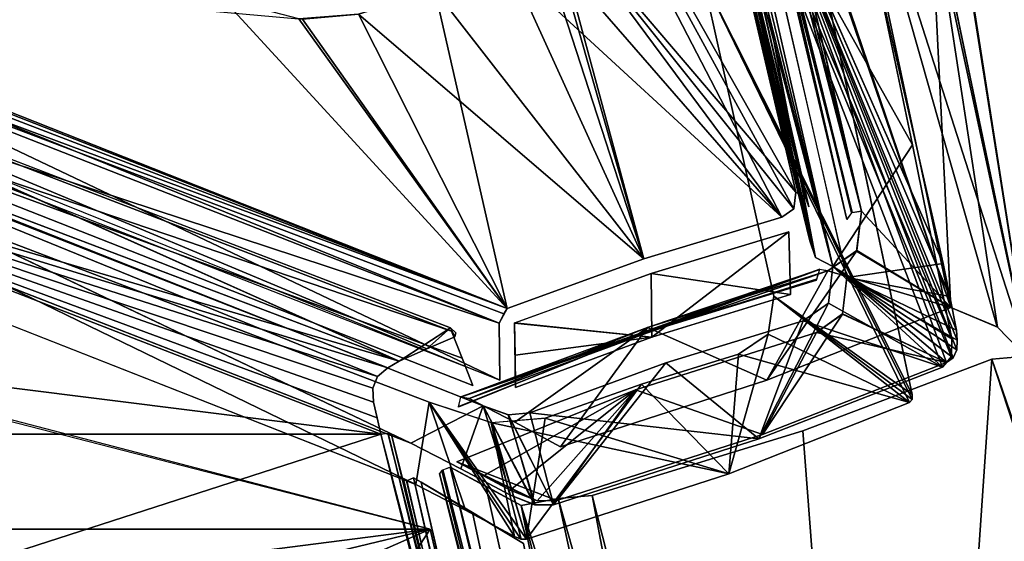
# Model space of a CAD drawing. Header units: millimetres. Extents: x -137 to 239, y -69 to 620.
# Tile 96 of 100: x 37 to 64, y 548 to 562. Entities that reach past the tile are written whole.
import ezdxf

# ---------------------------------------------------------------- set-up
doc = ezdxf.new("R2010")
doc.units = ezdxf.units.MM
doc.header["$LTSCALE"] = 65.185185
for name, color, linetype in [('1147', 7, 'CONTINUOUS'), ('1148', 7, 'CONTINUOUS'), ('1153', 7, 'CONTINUOUS'), ('1157', 7, 'CONTINUOUS'), ('1162', 7, 'CONTINUOUS'), ('1170', 7, 'CONTINUOUS'), ('1174', 7, 'CONTINUOUS'), ('1175', 7, 'CONTINUOUS'), ('1176', 7, 'CONTINUOUS'), ('1181', 7, 'CONTINUOUS'), ('1182', 7, 'CONTINUOUS'), ('1187', 7, 'CONTINUOUS'), ('1188', 7, 'CONTINUOUS'), ('1193', 7, 'CONTINUOUS'), ('1194', 7, 'CONTINUOUS'), ('1199', 7, 'CONTINUOUS'), ('1202', 7, 'CONTINUOUS'), ('1203', 7, 'CONTINUOUS'), ('1204', 7, 'CONTINUOUS'), ('1207', 7, 'CONTINUOUS'), ('1208', 7, 'CONTINUOUS'), ('1209', 7, 'CONTINUOUS'), ('1234', 7, 'CONTINUOUS'), ('1236', 7, 'CONTINUOUS'), ('1237', 7, 'CONTINUOUS'), ('1238', 7, 'CONTINUOUS'), ('1241', 7, 'CONTINUOUS'), ('1243', 7, 'CONTINUOUS'), ('1244', 7, 'CONTINUOUS'), ('1245', 7, 'CONTINUOUS'), ('1248', 7, 'CONTINUOUS'), ('233', 7, 'CONTINUOUS'), ('234', 7, 'CONTINUOUS'), ('237', 7, 'CONTINUOUS'), ('238', 7, 'CONTINUOUS'), ('239', 7, 'CONTINUOUS'), ('240', 7, 'CONTINUOUS'), ('241', 7, 'CONTINUOUS'), ('246', 7, 'CONTINUOUS'), ('247', 7, 'CONTINUOUS'), ('248', 7, 'CONTINUOUS'), ('251', 7, 'CONTINUOUS'), ('252', 7, 'CONTINUOUS'), ('34', 7, 'CONTINUOUS'), ('45', 7, 'CONTINUOUS'), ('581', 7, 'CONTINUOUS'), ('666', 7, 'CONTINUOUS'), ('667', 7, 'CONTINUOUS'), ('670', 7, 'CONTINUOUS'), ('680', 7, 'CONTINUOUS'), ('691', 7, 'CONTINUOUS'), ('692', 7, 'CONTINUOUS'), ('694', 7, 'CONTINUOUS'), ('695', 7, 'CONTINUOUS'), ('701', 7, 'CONTINUOUS'), ('712', 7, 'CONTINUOUS'), ('719', 7, 'CONTINUOUS')]:
    doc.layers.add(name, color=color, linetype=linetype)

msp = doc.modelspace()

# ---------------------------------------------------------------- linework, layer by layer
at = {"layer": '1147', "color": 7, "linetype": 'Continuous'}
for points in [[(60.316, 556.676, -91.619), (56.926, 571.273, -69.189), (62.783, 554.018, -93.668), (60.316, 556.676, -91.619)], [(62.783, 554.018, -93.668), (56.926, 571.273, -69.189), (59.453, 569.687, -70.347), (62.783, 554.018, -93.668)], [(62.783, 554.018, 93.668), (59.453, 569.688, 70.344), (57.145, 570.407, 70.792), (62.783, 554.018, 93.668)], [(60.316, 556.676, 91.619), (62.783, 554.018, 93.668), (57.145, 570.407, 70.792), (60.316, 556.676, 91.619)], [(60.182, 555.573, -93.25), (60.316, 556.676, -91.619), (62.783, 554.018, -93.668), (60.182, 555.573, -93.25)], [(60.189, 555.586, 93.228), (62.783, 554.018, 93.668), (60.316, 556.676, 91.619), (60.189, 555.586, 93.228)], [(59.393, 555.027, -94.5), (60.182, 555.573, -93.25), (57.705, 552.011, -99.46), (59.393, 555.027, -94.5)], [(57.705, 552.011, -99.46), (60.182, 555.573, -93.25), (62.783, 554.018, -93.668), (57.705, 552.011, -99.46)], [(59.393, 555.027, 94.5), (62.783, 554.018, 93.668), (60.189, 555.586, 93.228), (59.393, 555.027, 94.5)], [(54.415, 553.462, -99.478), (59.393, 555.027, -94.5), (57.705, 552.011, -99.46), (54.415, 553.462, -99.478)], [(54.415, 553.462, 99.478), (57.705, 552.011, 99.46), (59.393, 555.027, 94.5), (54.415, 553.462, 99.478)], [(57.705, 552.011, 99.46), (62.783, 554.018, 93.668), (59.393, 555.027, 94.5), (57.705, 552.011, 99.46)], [(49.501, 551.508, -104.392), (54.415, 553.462, -99.478), (50.765, 550.848, -104.571), (49.501, 551.508, -104.392)], [(49.501, 551.508, 104.392), (50.765, 550.848, 104.571), (54.415, 553.462, 99.478), (49.501, 551.508, 104.392)], [(50.765, 550.848, -104.571), (54.415, 553.462, -99.478), (52.021, 550.169, -104.757), (50.765, 550.848, -104.571)], [(50.765, 550.848, 104.571), (52.021, 550.169, 104.757), (54.415, 553.462, 99.478), (50.765, 550.848, 104.571)], [(52.021, 550.169, -104.757), (54.415, 553.462, -99.478), (57.705, 552.011, -99.46), (52.021, 550.169, -104.757)], [(52.021, 550.169, 104.757), (57.705, 552.011, 99.46), (54.415, 553.462, 99.478), (52.021, 550.169, 104.757)]]:
    msp.add_3dface(points, dxfattribs=at)
at = {"layer": '1148', "color": 7, "linetype": 'Continuous'}
for points in [[(62.024, 570.957, 49.233), (59.854, 576.176, 50.588), (64.935, 552.572, 92.126), (62.024, 570.957, 49.233)], [(64.935, 552.572, 92.126), (59.854, 576.176, 50.588), (62.204, 565.713, 72.876), (64.935, 552.572, 92.126)], [(74.539, 537.907, 39.55), (62.024, 570.957, 49.233), (95.118, 461.858, 57.243), (74.539, 537.907, 39.55)], [(95.118, 461.858, 57.243), (62.024, 570.957, 49.233), (85.295, 489.534, 102.506), (95.118, 461.858, 57.243)], [(85.295, 489.534, 102.506), (62.024, 570.957, 49.233), (64.935, 552.572, 92.126), (85.295, 489.534, 102.506)]]:
    msp.add_3dface(points, dxfattribs=at)
at = {"layer": '1153', "color": 7, "linetype": 'Continuous'}
for points in [[(78.224, 527.223, -35.779), (59.938, 576.285, -50.3), (73.219, 577.349, -27.117), (78.224, 527.223, -35.779)], [(78.234, 527.195, 35.77), (73.219, 577.349, 27.117), (59.938, 576.285, 50.3), (78.234, 527.195, 35.77)]]:
    msp.add_3dface(points, dxfattribs=at)
at = {"layer": '1157', "color": 7, "linetype": 'Continuous'}
for points in [[(62.783, 554.018, 93.668), (62.204, 565.713, 72.876), (59.453, 569.688, 70.344), (62.783, 554.018, 93.668)], [(64.935, 552.572, 92.126), (62.204, 565.713, 72.876), (64.067, 553.473, 93.008), (64.935, 552.572, 92.126)], [(64.067, 553.473, 93.008), (62.204, 565.713, 72.876), (62.783, 554.018, 93.668), (64.067, 553.473, 93.008)]]:
    msp.add_3dface(points, dxfattribs=at)
at = {"layer": '1162', "color": 7, "linetype": 'Continuous'}
for points in [[(62.092, 570.792, -49.19), (77.533, 529.145, -36.651), (95.113, 461.878, -57.242), (62.092, 570.792, -49.19)], [(62.092, 570.792, -49.19), (95.113, 461.878, -57.242), (84.41, 492.927, -102.063), (62.092, 570.792, -49.19)], [(62.159, 565.92, -72.513), (62.092, 570.792, -49.19), (64.935, 552.572, -92.126), (62.159, 565.92, -72.513)], [(64.935, 552.572, -92.126), (62.092, 570.792, -49.19), (84.41, 492.927, -102.063), (64.935, 552.572, -92.126)]]:
    msp.add_3dface(points, dxfattribs=at)
at = {"layer": '1170', "color": 7, "linetype": 'Continuous'}
for points in [[(62.159, 565.92, -72.513), (64.935, 552.572, -92.126), (59.453, 569.687, -70.347), (62.159, 565.92, -72.513)], [(59.453, 569.687, -70.347), (64.935, 552.572, -92.126), (64.058, 553.479, -93.015), (59.453, 569.687, -70.347)], [(62.783, 554.018, -93.668), (59.453, 569.687, -70.347), (64.058, 553.479, -93.015), (62.783, 554.018, -93.668)]]:
    msp.add_3dface(points, dxfattribs=at)
at = {"layer": '1174', "color": 7, "linetype": 'Continuous'}
for points in [[(78.234, 527.195, 35.77), (59.938, 576.285, 50.3), (74.539, 537.907, 39.55), (78.234, 527.195, 35.77)], [(74.539, 537.907, 39.55), (59.938, 576.285, 50.3), (62.024, 570.957, 49.233), (74.539, 537.907, 39.55)]]:
    msp.add_3dface(points, dxfattribs=at)
at = {"layer": '1175', "color": 7, "linetype": 'Continuous'}
for points in [[(59.854, 576.176, -50.588), (59.875, 576.225, -50.429), (78.224, 527.223, -35.779), (59.854, 576.176, -50.588)], [(59.875, 576.225, -50.429), (59.938, 576.285, -50.3), (78.224, 527.223, -35.779), (59.875, 576.225, -50.429)], [(62.092, 570.792, -49.19), (59.854, 576.176, -50.588), (78.224, 527.223, -35.779), (62.092, 570.792, -49.19)], [(77.533, 529.145, -36.651), (62.092, 570.792, -49.19), (78.224, 527.223, -35.779), (77.533, 529.145, -36.651)]]:
    msp.add_3dface(points, dxfattribs=at)
at = {"layer": '1176', "color": 7, "linetype": 'Continuous'}
for points in [[(48.982, 549.609, 105.788), (57.2, 516.67, 115.628), (49.963, 549.087, 105.93), (48.982, 549.609, 105.788)], [(49.963, 549.087, 105.93), (57.2, 516.67, 115.628), (50.937, 548.555, 106.076), (49.963, 549.087, 105.93)], [(50.937, 548.555, 106.076), (57.2, 516.67, 115.628), (59.217, 515.165, 115.964), (50.937, 548.555, 106.076)]]:
    msp.add_3dface(points, dxfattribs=at)
at = {"layer": '1181', "color": 7, "linetype": 'Continuous'}
for points in [[(61.37, 515.422, 115.114), (63.911, 552.59, 94.066), (58.697, 550.614, 99.962), (61.37, 515.422, 115.114)], [(63.911, 552.59, 94.066), (61.37, 515.422, 115.114), (83.702, 491.952, 104.388), (63.911, 552.59, 94.066)], [(52.889, 548.831, 105.321), (61.37, 515.422, 115.114), (58.697, 550.614, 99.962), (52.889, 548.831, 105.321)]]:
    msp.add_3dface(points, dxfattribs=at)
at = {"layer": '1182', "color": 7, "linetype": 'Continuous'}
msp.add_3dface([(63.911, 552.59, 94.066), (83.702, 491.952, 104.388), (64.546, 552.643, 93.163), (63.911, 552.59, 94.066)], dxfattribs=at)
at = {"layer": '1187', "color": 7, "linetype": 'Continuous'}
for points in [[(59.217, 515.165, 115.964), (52.889, 548.831, 105.321), (51.952, 548.745, 105.824), (59.217, 515.165, 115.964)], [(52.889, 548.831, 105.321), (59.217, 515.165, 115.964), (61.37, 515.422, 115.114), (52.889, 548.831, 105.321)], [(50.937, 548.555, 106.076), (59.217, 515.165, 115.964), (51.952, 548.745, 105.824), (50.937, 548.555, 106.076)]]:
    msp.add_3dface(points, dxfattribs=at)
at = {"layer": '1188', "color": 7, "linetype": 'Continuous'}
for points in [[(49.963, 549.087, -105.93), (50.937, 548.555, -106.076), (48.982, 549.609, -105.788), (49.963, 549.087, -105.93)], [(48.982, 549.609, -105.788), (50.937, 548.555, -106.076), (57.211, 516.601, -115.646), (48.982, 549.609, -105.788)], [(50.937, 548.555, -106.076), (59.216, 515.168, -115.963), (57.211, 516.601, -115.646), (50.937, 548.555, -106.076)]]:
    msp.add_3dface(points, dxfattribs=at)
at = {"layer": '1193', "color": 7, "linetype": 'Continuous'}
for points in [[(58.697, 550.614, -99.962), (63.911, 552.59, -94.066), (61.374, 515.425, -115.109), (58.697, 550.614, -99.962)], [(63.911, 552.59, -94.066), (83.707, 491.933, -104.391), (61.374, 515.425, -115.109), (63.911, 552.59, -94.066)], [(52.889, 548.831, -105.321), (58.697, 550.614, -99.962), (61.374, 515.425, -115.109), (52.889, 548.831, -105.321)]]:
    msp.add_3dface(points, dxfattribs=at)
at = {"layer": '1194', "color": 7, "linetype": 'Continuous'}
for points in [[(64.548, 552.643, -93.159), (84.41, 492.927, -102.063), (63.911, 552.59, -94.066), (64.548, 552.643, -93.159)], [(63.911, 552.59, -94.066), (84.41, 492.927, -102.063), (83.707, 491.933, -104.391), (63.911, 552.59, -94.066)]]:
    msp.add_3dface(points, dxfattribs=at)
at = {"layer": '1199', "color": 7, "linetype": 'Continuous'}
for points in [[(52.889, 548.831, -105.321), (61.374, 515.425, -115.109), (51.956, 548.746, -105.823), (52.889, 548.831, -105.321)], [(51.956, 548.746, -105.823), (61.374, 515.425, -115.109), (50.937, 548.555, -106.076), (51.956, 548.746, -105.823)], [(50.937, 548.555, -106.076), (61.374, 515.425, -115.109), (59.216, 515.168, -115.963), (50.937, 548.555, -106.076)]]:
    msp.add_3dface(points, dxfattribs=at)
at = {"layer": '1202', "color": 7, "linetype": 'Continuous'}
for points in [[(48.681, 549.434, 105.504), (56.913, 516.456, 115.356), (48.745, 549.517, 105.701), (48.681, 549.434, 105.504)], [(56.913, 516.456, 115.356), (48.982, 549.609, 105.788), (48.745, 549.517, 105.701), (56.913, 516.456, 115.356)], [(57.2, 516.67, 115.628), (48.982, 549.609, 105.788), (56.913, 516.456, 115.356), (57.2, 516.67, 115.628)]]:
    msp.add_3dface(points, dxfattribs=at)
at = {"layer": '1203', "color": 7, "linetype": 'Continuous'}
for points in [[(49.27, 551.55, 104.179), (49.501, 551.508, 104.392), (59.159, 555.066, 94.277), (49.27, 551.55, 104.179)], [(54.104, 553.239, 99.093), (49.27, 551.55, 104.179), (59.159, 555.066, 94.277), (54.104, 553.239, 99.093)], [(49.501, 551.508, 104.392), (54.415, 553.462, 99.478), (59.159, 555.066, 94.277), (49.501, 551.508, 104.392)], [(59.076, 554.801, 94.121), (54.104, 553.239, 99.093), (59.159, 555.066, 94.277), (59.076, 554.801, 94.121)], [(54.415, 553.462, 99.478), (59.393, 555.027, 94.5), (59.159, 555.066, 94.277), (54.415, 553.462, 99.478)], [(49.208, 551.262, 103.99), (49.27, 551.55, 104.179), (54.104, 553.239, 99.093), (49.208, 551.262, 103.99)]]:
    msp.add_3dface(points, dxfattribs=at)
at = {"layer": '1204', "color": 7, "linetype": 'Continuous'}
for points in [[(54.37, 578.93, 51.667), (60.061, 556.64, 91.633), (54.492, 579.15, 51.737), (54.37, 578.93, 51.667)], [(60.316, 556.676, 91.619), (57.145, 570.407, 70.792), (54.492, 579.15, 51.737), (60.316, 556.676, 91.619)], [(60.061, 556.64, 91.633), (60.316, 556.676, 91.619), (54.492, 579.15, 51.737), (60.061, 556.64, 91.633)], [(56.973, 569.254, 72.326), (60.061, 556.64, 91.633), (54.37, 578.93, 51.667), (56.973, 569.254, 72.326)], [(59.914, 556.447, 91.507), (60.061, 556.64, 91.633), (56.973, 569.254, 72.326), (59.914, 556.447, 91.507)]]:
    msp.add_3dface(points, dxfattribs=at)
at = {"layer": '1207', "color": 7, "linetype": 'Continuous'}
for points in [[(48.779, 549.537, -105.734), (57.211, 516.601, -115.646), (48.681, 549.434, -105.504), (48.779, 549.537, -105.734)], [(48.681, 549.434, -105.504), (57.211, 516.601, -115.646), (56.913, 516.456, -115.356), (48.681, 549.434, -105.504)], [(48.982, 549.609, -105.788), (57.211, 516.601, -115.646), (48.779, 549.537, -105.734), (48.982, 549.609, -105.788)]]:
    msp.add_3dface(points, dxfattribs=at)
at = {"layer": '1208', "color": 7, "linetype": 'Continuous'}
for points in [[(59.165, 555.07, -94.284), (59.393, 555.027, -94.5), (49.264, 551.545, -104.171), (59.165, 555.07, -94.284)], [(54.104, 553.239, -99.093), (59.165, 555.07, -94.284), (49.264, 551.545, -104.171), (54.104, 553.239, -99.093)], [(59.08, 554.774, -94.119), (59.165, 555.07, -94.284), (54.104, 553.239, -99.093), (59.08, 554.774, -94.119)], [(59.393, 555.027, -94.5), (54.415, 553.462, -99.478), (49.264, 551.545, -104.171), (59.393, 555.027, -94.5)], [(54.415, 553.462, -99.478), (49.501, 551.508, -104.392), (49.264, 551.545, -104.171), (54.415, 553.462, -99.478)], [(49.202, 551.288, -103.995), (54.104, 553.239, -99.093), (49.264, 551.545, -104.171), (49.202, 551.288, -103.995)]]:
    msp.add_3dface(points, dxfattribs=at)
at = {"layer": '1209', "color": 7, "linetype": 'Continuous'}
for points in [[(54.764, 579.199, -51.725), (60.316, 556.676, -91.619), (54.507, 579.16, -51.739), (54.764, 579.199, -51.725)], [(54.507, 579.16, -51.739), (60.316, 556.676, -91.619), (60.046, 556.631, -91.629), (54.507, 579.16, -51.739)], [(56.973, 569.254, -72.326), (54.507, 579.16, -51.739), (59.914, 556.447, -91.507), (56.973, 569.254, -72.326)], [(59.914, 556.447, -91.507), (54.507, 579.16, -51.739), (60.046, 556.631, -91.629), (59.914, 556.447, -91.507)], [(54.764, 579.199, -51.725), (56.926, 571.273, -69.189), (60.316, 556.676, -91.619), (54.764, 579.199, -51.725)]]:
    msp.add_3dface(points, dxfattribs=at)
at = {"layer": '1234', "color": 7, "linetype": 'Continuous'}
for points in [[(0.375, 560.451, -99.104), (-48.423, 547.904, -103.43), (48.423, 547.904, -103.43), (0.375, 560.451, -99.104)], [(-48.423, 547.904, -103.43), (0, 541.687, -105.449), (48.423, 547.904, -103.43), (-48.423, 547.904, -103.43)], [(48.423, 547.904, -103.43), (0, 541.687, -105.449), (6.998, 537.917, -106.634), (48.423, 547.904, -103.43)], [(7.641, 529.845, -109.07), (48.423, 547.904, -103.43), (6.998, 537.917, -106.634), (7.641, 529.845, -109.07)], [(36.638, 529.845, -109.07), (48.423, 547.904, -103.43), (7.641, 529.845, -109.07), (36.638, 529.845, -109.07)], [(63.97, 480.726, -121.046), (48.423, 547.904, -103.43), (36.638, 529.845, -109.07), (63.97, 480.726, -121.046)]]:
    msp.add_3dface(points, dxfattribs=at)
at = {"layer": '1236', "color": 7, "linetype": 'Continuous'}
for points in [[(63.301, 483.181, -121.58), (47.965, 549.312, -104.016), (48.179, 549.196, -104.055), (63.301, 483.181, -121.58)], [(63.889, 481.424, -121.928), (63.301, 483.181, -121.58), (48.179, 549.196, -104.055), (63.889, 481.424, -121.928)]]:
    msp.add_3dface(points, dxfattribs=at)
at = {"layer": '1237', "color": 7, "linetype": 'Continuous'}
for points in [[(47.776, 549.237, -104.131), (63.301, 483.181, -121.58), (47.688, 549.28, -104.331), (47.776, 549.237, -104.131)], [(47.688, 549.28, -104.331), (63.301, 483.181, -121.58), (63.045, 482.986, -121.913), (47.688, 549.28, -104.331)], [(47.965, 549.312, -104.016), (63.301, 483.181, -121.58), (47.776, 549.237, -104.131), (47.965, 549.312, -104.016)]]:
    msp.add_3dface(points, dxfattribs=at)
at = {"layer": '1238', "color": 7, "linetype": 'Continuous'}
for points in [[(63.889, 481.424, -121.928), (48.179, 549.196, -104.055), (51, 547.506, -104.528), (63.889, 481.424, -121.928)], [(51, 547.506, -104.528), (48.179, 549.196, -104.055), (49.596, 548.361, -104.289), (51, 547.506, -104.528)]]:
    msp.add_3dface(points, dxfattribs=at)
at = {"layer": '1241', "color": 7, "linetype": 'Continuous'}
for points in [[(-0.375, 560.451, 99.104), (48.423, 547.904, 103.43), (-48.423, 547.904, 103.43), (-0.375, 560.451, 99.104)], [(48.423, 547.904, 103.43), (0, 541.687, 105.449), (-48.423, 547.904, 103.43), (48.423, 547.904, 103.43)], [(36.638, 529.845, 109.07), (0, 541.687, 105.449), (48.423, 547.904, 103.43), (36.638, 529.845, 109.07)], [(63.969, 480.73, 121.045), (36.638, 529.845, 109.07), (48.423, 547.904, 103.43), (63.969, 480.73, 121.045)]]:
    msp.add_3dface(points, dxfattribs=at)
at = {"layer": '1243', "color": 7, "linetype": 'Continuous'}
for points in [[(48.179, 549.196, 104.055), (47.965, 549.312, 104.016), (63.3, 483.184, 121.58), (48.179, 549.196, 104.055)], [(63.89, 481.421, 121.929), (48.179, 549.196, 104.055), (63.3, 483.184, 121.58), (63.89, 481.421, 121.929)]]:
    msp.add_3dface(points, dxfattribs=at)
at = {"layer": '1244', "color": 7, "linetype": 'Continuous'}
for points in [[(47.688, 549.28, 104.331), (63.045, 482.986, 121.913), (47.788, 549.236, 104.118), (47.688, 549.28, 104.331)], [(63.045, 482.986, 121.913), (47.965, 549.312, 104.016), (47.788, 549.236, 104.118), (63.045, 482.986, 121.913)], [(63.3, 483.184, 121.58), (47.965, 549.312, 104.016), (63.045, 482.986, 121.913), (63.3, 483.184, 121.58)]]:
    msp.add_3dface(points, dxfattribs=at)
at = {"layer": '1245', "color": 7, "linetype": 'Continuous'}
for points in [[(48.179, 549.196, 104.055), (63.89, 481.421, 121.929), (49.596, 548.361, 104.289), (48.179, 549.196, 104.055)], [(49.596, 548.361, 104.289), (63.89, 481.421, 121.929), (51, 547.506, 104.528), (49.596, 548.361, 104.289)]]:
    msp.add_3dface(points, dxfattribs=at)
at = {"layer": '1248', "color": 7, "linetype": 'Continuous'}
for points in [[(58.907, 564.837, -72.328), (55.951, 563.092, -77.779), (61.714, 551.611, -91.483), (58.907, 564.837, -72.328)], [(55.951, 563.092, -77.779), (57.901, 554.329, -90.218), (61.714, 551.611, -91.483), (55.951, 563.092, -77.779)], [(48.03, 549.132, -102.39), (24.712, 560.452, -96.343), (24.585, 558.361, -99.212), (48.03, 549.132, -102.39)], [(48.399, 551.403, -99.434), (24.712, 560.452, -96.343), (48.03, 549.132, -102.39), (48.399, 551.403, -99.434)], [(57.901, 554.329, -90.218), (57.743, 553.281, -91.782), (61.645, 551.393, -91.826), (57.901, 554.329, -90.218)], [(61.714, 551.611, -91.483), (57.901, 554.329, -90.218), (61.714, 551.477, -91.666), (61.714, 551.611, -91.483)], [(61.714, 551.477, -91.666), (57.901, 554.329, -90.218), (61.645, 551.393, -91.826), (61.714, 551.477, -91.666)], [(57.743, 553.281, -91.782), (56.927, 552.727, -93.044), (61.645, 551.393, -91.826), (57.743, 553.281, -91.782)], [(56.927, 552.727, -93.044), (54.254, 551.901, -95.717), (56.659, 549.427, -97.509), (56.927, 552.727, -93.044)], [(61.645, 551.393, -91.826), (56.927, 552.727, -93.044), (56.659, 549.427, -97.509), (61.645, 551.393, -91.826)], [(54.254, 551.901, -95.717), (51.598, 550.961, -98.373), (56.659, 549.427, -97.509), (54.254, 551.901, -95.717)], [(49.397, 548.424, -102.582), (48.399, 551.403, -99.434), (48.03, 549.132, -102.39), (49.397, 548.424, -102.582)], [(50.125, 550.837, -99.287), (48.399, 551.403, -99.434), (51.079, 547.623, -102.706), (50.125, 550.837, -99.287)], [(51.079, 547.623, -102.706), (48.399, 551.403, -99.434), (50.931, 547.623, -102.778), (51.079, 547.623, -102.706)], [(50.931, 547.623, -102.778), (48.399, 551.403, -99.434), (50.755, 547.694, -102.782), (50.931, 547.623, -102.778)], [(50.755, 547.694, -102.782), (48.399, 551.403, -99.434), (49.397, 548.424, -102.582), (50.755, 547.694, -102.782)], [(51.598, 550.961, -98.373), (50.125, 550.837, -99.287), (56.659, 549.427, -97.509), (51.598, 550.961, -98.373)], [(56.659, 549.427, -97.509), (50.125, 550.837, -99.287), (51.079, 547.623, -102.706), (56.659, 549.427, -97.509)]]:
    msp.add_3dface(points, dxfattribs=at)
at = {"layer": '233', "color": 7, "linetype": 'Continuous'}
for points in [[(61.724, 558.502, 84.475), (60.747, 563.171, 77.485), (56.742, 567.389, 72.844), (61.724, 558.502, 84.475)], [(59.531, 555.148, 90.962), (61.724, 558.502, 84.475), (56.742, 567.389, 72.844), (59.531, 555.148, 90.962)], [(24.4, 559.424, 100.532), (47.89, 550.271, 103.695), (25.32, 561.033, 98.14), (24.4, 559.424, 100.532)], [(25.32, 561.033, 98.14), (47.89, 550.271, 103.695), (49.886, 551.305, 101.495), (25.32, 561.033, 98.14)], [(62.808, 553.148, 91.557), (61.724, 558.502, 84.475), (59.531, 555.148, 90.962), (62.808, 553.148, 91.557)], [(59.412, 554.135, 92.451), (62.549, 552.373, 92.791), (59.531, 555.148, 90.962), (59.412, 554.135, 92.451)], [(62.802, 552.659, 92.231), (62.808, 553.148, 91.557), (59.531, 555.148, 90.962), (62.802, 552.659, 92.231)], [(62.549, 552.373, 92.791), (62.802, 552.659, 92.231), (59.531, 555.148, 90.962), (62.549, 552.373, 92.791)], [(58.71, 553.651, 93.558), (62.549, 552.373, 92.791), (59.412, 554.135, 92.451), (58.71, 553.651, 93.558)], [(54.923, 552.493, 97.345), (57.49, 550.389, 98.549), (58.71, 553.651, 93.558), (54.923, 552.493, 97.345)], [(57.49, 550.389, 98.549), (62.549, 552.373, 92.791), (58.71, 553.651, 93.558), (57.49, 550.389, 98.549)], [(51.172, 551.107, 101.096), (57.49, 550.389, 98.549), (54.923, 552.493, 97.345), (51.172, 551.107, 101.096)], [(47.89, 550.271, 103.695), (49.271, 549.564, 103.888), (49.886, 551.305, 101.495), (47.89, 550.271, 103.695)], [(49.271, 549.564, 103.888), (50.644, 548.833, 104.088), (49.886, 551.305, 101.495), (49.271, 549.564, 103.888)], [(50.644, 548.833, 104.088), (51.306, 548.571, 104.071), (49.886, 551.305, 101.495), (50.644, 548.833, 104.088)], [(49.886, 551.305, 101.495), (51.306, 548.571, 104.071), (50.587, 551.057, 101.452), (49.886, 551.305, 101.495)], [(50.587, 551.057, 101.452), (51.827, 548.573, 103.811), (51.172, 551.107, 101.096), (50.587, 551.057, 101.452)], [(51.306, 548.571, 104.071), (51.827, 548.573, 103.811), (50.587, 551.057, 101.452), (51.306, 548.571, 104.071)], [(51.827, 548.573, 103.811), (57.49, 550.389, 98.549), (51.172, 551.107, 101.096), (51.827, 548.573, 103.811)]]:
    msp.add_3dface(points, dxfattribs=at)
at = {"layer": '234', "color": 7, "linetype": 'Continuous'}
for points in [[(59.531, 555.148, -90.962), (56.742, 567.389, -72.844), (62.549, 552.373, -92.791), (59.531, 555.148, -90.962)], [(56.742, 567.389, -72.844), (60.748, 563.169, -77.489), (61.723, 558.502, -84.475), (56.742, 567.389, -72.844)], [(62.549, 552.373, -92.791), (56.742, 567.389, -72.844), (62.802, 552.658, -92.233), (62.549, 552.373, -92.791)], [(62.802, 552.658, -92.233), (56.742, 567.389, -72.844), (62.808, 553.147, -91.558), (62.802, 552.658, -92.233)], [(62.808, 553.147, -91.558), (56.742, 567.389, -72.844), (61.723, 558.502, -84.475), (62.808, 553.147, -91.558)], [(24.409, 559.422, -100.533), (25.323, 561.032, -98.141), (47.89, 550.271, -103.695), (24.409, 559.422, -100.533)], [(25.323, 561.032, -98.141), (49.886, 551.305, -101.495), (47.89, 550.271, -103.695), (25.323, 561.032, -98.141)], [(59.411, 554.133, -92.454), (59.531, 555.148, -90.962), (62.549, 552.373, -92.791), (59.411, 554.133, -92.454)], [(58.71, 553.651, -93.558), (59.411, 554.133, -92.454), (57.49, 550.389, -98.549), (58.71, 553.651, -93.558)], [(57.49, 550.389, -98.549), (59.411, 554.133, -92.454), (62.549, 552.373, -92.791), (57.49, 550.389, -98.549)], [(54.923, 552.493, -97.345), (58.71, 553.651, -93.558), (57.49, 550.389, -98.549), (54.923, 552.493, -97.345)], [(51.172, 551.107, -101.096), (54.923, 552.493, -97.345), (51.827, 548.573, -103.811), (51.172, 551.107, -101.096)], [(51.827, 548.573, -103.811), (54.923, 552.493, -97.345), (57.49, 550.389, -98.549), (51.827, 548.573, -103.811)], [(47.89, 550.271, -103.695), (49.886, 551.305, -101.495), (49.271, 549.564, -103.888), (47.89, 550.271, -103.695)], [(49.271, 549.564, -103.888), (49.886, 551.305, -101.495), (50.644, 548.833, -104.088), (49.271, 549.564, -103.888)], [(49.886, 551.305, -101.495), (50.582, 551.057, -101.454), (51.318, 548.568, -104.069), (49.886, 551.305, -101.495)], [(50.644, 548.833, -104.088), (49.886, 551.305, -101.495), (51.318, 548.568, -104.069), (50.644, 548.833, -104.088)], [(50.582, 551.057, -101.454), (51.172, 551.107, -101.096), (51.827, 548.573, -103.811), (50.582, 551.057, -101.454)], [(51.318, 548.568, -104.069), (50.582, 551.057, -101.454), (51.827, 548.573, -103.811), (51.318, 548.568, -104.069)]]:
    msp.add_3dface(points, dxfattribs=at)
at = {"layer": '237', "color": 7, "linetype": 'Continuous'}
for points in [[(51.652, 565.243, -84.057), (49.92, 572.367, -72.237), (58.117, 556.504, -93.27), (51.652, 565.243, -84.057)], [(58.117, 556.504, -93.27), (49.92, 572.367, -72.237), (58.453, 556.736, -92.735), (58.117, 556.504, -93.27)], [(58.453, 556.736, -92.735), (49.92, 572.367, -72.237), (58.507, 557.196, -92.054), (58.453, 556.736, -92.735)], [(58.507, 557.196, -92.054), (49.92, 572.367, -72.237), (55.816, 568.982, -74.624), (58.507, 557.196, -92.054)], [(51.705, 564.526, -85.195), (51.652, 565.243, -84.057), (54.317, 555.358, -97.069), (51.705, 564.526, -85.195)], [(54.317, 555.358, -97.069), (51.652, 565.243, -84.057), (58.117, 556.504, -93.27), (54.317, 555.358, -97.069)], [(51.526, 563.977, -86.184), (51.705, 564.526, -85.195), (54.317, 555.358, -97.069), (51.526, 563.977, -86.184)], [(50.668, 563.38, -87.628), (51.526, 563.977, -86.184), (54.317, 555.358, -97.069), (50.668, 563.38, -87.628)], [(25.86, 563.669, -97.459), (44.912, 561.969, -92.802), (50.552, 553.99, -100.832), (25.86, 563.669, -97.459)], [(48.556, 562.775, -89.739), (50.668, 563.38, -87.628), (54.317, 555.358, -97.069), (48.556, 562.775, -89.739)], [(46.454, 562.104, -91.841), (48.556, 562.775, -89.739), (50.552, 553.99, -100.832), (46.454, 562.104, -91.841)], [(50.552, 553.99, -100.832), (48.556, 562.775, -89.739), (54.317, 555.358, -97.069), (50.552, 553.99, -100.832)], [(44.912, 561.969, -92.802), (46.454, 562.104, -91.841), (50.552, 553.99, -100.832), (44.912, 561.969, -92.802)]]:
    msp.add_3dface(points, dxfattribs=at)
at = {"layer": '238', "color": 7, "linetype": 'Continuous'}
for points in [[(58.507, 557.196, 92.054), (55.99, 568.271, 75.835), (49.919, 572.367, 72.238), (58.507, 557.196, 92.054)], [(51.651, 565.245, 84.055), (58.507, 557.196, 92.054), (49.919, 572.367, 72.238), (51.651, 565.245, 84.055)], [(51.651, 565.245, 84.055), (51.566, 564.048, 86.047), (58.117, 556.504, 93.27), (51.651, 565.245, 84.055)], [(58.507, 557.196, 92.054), (51.651, 565.245, 84.055), (58.452, 556.734, 92.74), (58.507, 557.196, 92.054)], [(58.452, 556.734, 92.74), (51.651, 565.245, 84.055), (58.117, 556.504, 93.27), (58.452, 556.734, 92.74)], [(51.566, 564.048, 86.047), (50.668, 563.38, 87.628), (58.117, 556.504, 93.27), (51.566, 564.048, 86.047)], [(50.552, 553.99, 100.832), (42.719, 562.527, 93.023), (26.588, 563.481, 97.527), (50.552, 553.99, 100.832)], [(50.668, 563.38, 87.628), (48.556, 562.775, 89.739), (54.317, 555.358, 97.069), (50.668, 563.38, 87.628)], [(58.117, 556.504, 93.27), (50.668, 563.38, 87.628), (54.317, 555.358, 97.069), (58.117, 556.504, 93.27)], [(48.556, 562.775, 89.739), (46.454, 562.104, 91.841), (54.317, 555.358, 97.069), (48.556, 562.775, 89.739)], [(44.806, 561.984, 92.831), (42.719, 562.527, 93.023), (50.552, 553.99, 100.832), (44.806, 561.984, 92.831)], [(46.454, 562.104, 91.841), (44.806, 561.984, 92.831), (50.552, 553.99, 100.832), (46.454, 562.104, 91.841)], [(54.317, 555.358, 97.069), (46.454, 562.104, 91.841), (50.552, 553.99, 100.832), (54.317, 555.358, 97.069)]]:
    msp.add_3dface(points, dxfattribs=at)
at = {"layer": '239', "color": 7, "linetype": 'Continuous'}
for points in [[(53.9, 576.401, 56.069), (53.855, 576.682, 56.191), (59.053, 555.392, 91.289), (53.9, 576.401, 56.069)], [(59.053, 555.392, 91.289), (53.855, 576.682, 56.191), (56.226, 567.61, 74.405), (59.053, 555.392, 91.289)], [(54.036, 576.15, 55.948), (53.9, 576.401, 56.069), (59.053, 555.392, 91.289), (54.036, 576.15, 55.948)], [(59.531, 555.148, 90.962), (54.252, 575.952, 55.84), (54.036, 576.15, 55.948), (59.531, 555.148, 90.962)], [(59.531, 555.148, 90.962), (54.036, 576.15, 55.948), (59.053, 555.392, 91.289), (59.531, 555.148, 90.962)], [(59.531, 555.148, 90.962), (54.525, 575.828, 55.756), (54.252, 575.952, 55.84), (59.531, 555.148, 90.962)], [(59.531, 555.148, 90.962), (56.742, 567.389, 72.844), (54.525, 575.828, 55.756), (59.531, 555.148, 90.962)], [(58.897, 555.851, 91.675), (59.053, 555.392, 91.289), (56.226, 567.61, 74.405), (58.897, 555.851, 91.675)]]:
    msp.add_3dface(points, dxfattribs=at)
at = {"layer": '240', "color": 7, "linetype": 'Continuous'}
for points in [[(53.823, 577.538, 56.167), (53.683, 577.902, 56.201), (58.775, 557.048, 91.894), (53.823, 577.538, 56.167)], [(58.775, 557.048, 91.894), (53.683, 577.902, 56.201), (55.99, 568.271, 75.835), (58.775, 557.048, 91.894)], [(56.126, 568.777, 73.915), (53.823, 577.538, 56.167), (58.864, 556.793, 91.68), (56.126, 568.777, 73.915)], [(58.864, 556.793, 91.68), (53.823, 577.538, 56.167), (58.775, 557.048, 91.894), (58.864, 556.793, 91.68)], [(58.507, 557.196, 92.054), (58.775, 557.048, 91.894), (55.99, 568.271, 75.835), (58.507, 557.196, 92.054)]]:
    msp.add_3dface(points, dxfattribs=at)
at = {"layer": '241', "color": 7, "linetype": 'Continuous'}
for points in [[(50.344, 552.01, 101.112), (28.025, 562.638, 97.912), (26.801, 561.511, 97.844), (50.344, 552.01, 101.112)], [(50.325, 553.584, 101.053), (28.025, 562.638, 97.912), (50.344, 552.01, 101.112), (50.325, 553.584, 101.053)]]:
    msp.add_3dface(points, dxfattribs=at)
at = {"layer": '246', "color": 7, "linetype": 'Continuous'}
for points in [[(50.552, 553.99, 100.832), (26.588, 563.481, 97.527), (28.025, 562.638, 97.912), (50.552, 553.99, 100.832)], [(50.325, 553.584, 101.053), (50.552, 553.99, 100.832), (28.025, 562.638, 97.912), (50.325, 553.584, 101.053)], [(50.461, 553.843, 100.983), (50.552, 553.99, 100.832), (50.325, 553.584, 101.053), (50.461, 553.843, 100.983)]]:
    msp.add_3dface(points, dxfattribs=at)
at = {"layer": '247', "color": 7, "linetype": 'Continuous'}
for points in [[(58.507, 557.196, -92.054), (55.816, 568.982, -74.624), (53.682, 577.902, -56.203), (58.507, 557.196, -92.054)], [(58.507, 557.196, -92.054), (53.682, 577.902, -56.203), (58.775, 557.048, -91.894), (58.507, 557.196, -92.054)], [(53.682, 577.902, -56.203), (53.823, 577.534, -56.168), (58.775, 557.048, -91.894), (53.682, 577.902, -56.203)], [(58.775, 557.048, -91.894), (53.823, 577.534, -56.168), (58.864, 556.793, -91.68), (58.775, 557.048, -91.894)], [(58.864, 556.793, -91.68), (53.823, 577.534, -56.168), (56.399, 567.652, -75.825), (58.864, 556.793, -91.68)]]:
    msp.add_3dface(points, dxfattribs=at)
at = {"layer": '248', "color": 7, "linetype": 'Continuous'}
for points in [[(25.86, 563.669, -97.459), (50.552, 553.99, -100.832), (25.617, 563.273, -97.683), (25.86, 563.669, -97.459)], [(25.617, 563.273, -97.683), (50.552, 553.99, -100.832), (50.461, 553.843, -100.983), (25.617, 563.273, -97.683)], [(50.325, 553.584, -101.053), (25.617, 563.273, -97.683), (50.461, 553.843, -100.983), (50.325, 553.584, -101.053)]]:
    msp.add_3dface(points, dxfattribs=at)
at = {"layer": '251', "color": 7, "linetype": 'Continuous'}
for points in [[(50.325, 553.584, -101.053), (24.968, 561.944, -97.677), (25.617, 563.273, -97.683), (50.325, 553.584, -101.053)], [(50.344, 552.01, -101.112), (24.968, 561.944, -97.677), (50.325, 553.584, -101.053), (50.344, 552.01, -101.112)]]:
    msp.add_3dface(points, dxfattribs=at)
at = {"layer": '252', "color": 7, "linetype": 'Continuous'}
for points in [[(53.901, 576.399, -56.069), (54.038, 576.147, -55.948), (59.053, 555.392, -91.289), (53.901, 576.399, -56.069)], [(56.575, 566.161, -76.827), (53.901, 576.399, -56.069), (58.897, 555.851, -91.675), (56.575, 566.161, -76.827)], [(58.897, 555.851, -91.675), (53.901, 576.399, -56.069), (59.053, 555.392, -91.289), (58.897, 555.851, -91.675)], [(54.038, 576.147, -55.948), (54.253, 575.951, -55.841), (59.053, 555.392, -91.289), (54.038, 576.147, -55.948)], [(54.253, 575.951, -55.841), (54.525, 575.828, -55.756), (59.053, 555.392, -91.289), (54.253, 575.951, -55.841)], [(59.053, 555.392, -91.289), (54.525, 575.828, -55.756), (56.742, 567.389, -72.844), (59.053, 555.392, -91.289)], [(59.531, 555.148, -90.962), (59.053, 555.392, -91.289), (56.742, 567.389, -72.844), (59.531, 555.148, -90.962)]]:
    msp.add_3dface(points, dxfattribs=at)
at = {"layer": '34', "color": 7, "linetype": 'Continuous'}
for points in [[(58.315, 556.103, -93.36), (54.535, 553.201, -97.225), (54.517, 554.958, -97.157), (58.315, 556.103, -93.36)], [(58.357, 554.371, -93.403), (54.535, 553.201, -97.225), (58.315, 556.103, -93.36), (58.357, 554.371, -93.403)], [(54.517, 554.958, -97.157), (54.535, 553.201, -97.225), (50.756, 553.591, -100.916), (54.517, 554.958, -97.157)], [(50.756, 553.591, -100.916), (50.778, 551.811, -100.982), (50.766, 552.7, -100.95), (50.756, 553.591, -100.916)], [(54.535, 553.201, -97.225), (50.778, 551.811, -100.982), (50.756, 553.591, -100.916), (54.535, 553.201, -97.225)]]:
    msp.add_3dface(points, dxfattribs=at)
at = {"layer": '45', "color": 7, "linetype": 'Continuous'}
for points in [[(54.516, 554.958, 97.157), (58.357, 554.37, 93.403), (58.315, 556.104, 93.36), (54.516, 554.958, 97.157)], [(50.756, 553.585, 100.917), (54.535, 553.201, 97.225), (54.516, 554.958, 97.157), (50.756, 553.585, 100.917)], [(54.535, 553.201, 97.225), (58.357, 554.37, 93.403), (54.516, 554.958, 97.157), (54.535, 553.201, 97.225)], [(50.766, 552.697, 100.95), (54.535, 553.201, 97.225), (50.756, 553.585, 100.917), (50.766, 552.697, 100.95)], [(50.778, 551.811, 100.982), (54.535, 553.201, 97.225), (50.766, 552.697, 100.95), (50.778, 551.811, 100.982)]]:
    msp.add_3dface(points, dxfattribs=at)
at = {"layer": '581', "color": 7, "linetype": 'Continuous'}
for points in [[(62.568, 555.225, -89.167), (59.643, 568.082, -69.574), (56.831, 568.242, -71.576), (62.568, 555.225, -89.167)], [(59.914, 554.845, -91.507), (62.568, 555.225, -89.167), (56.831, 568.242, -71.576), (59.914, 554.845, -91.507)], [(62.568, 555.225, 89.167), (56.908, 568.066, 71.862), (59.62, 568.182, 69.391), (62.568, 555.225, 89.167)], [(59.914, 554.845, 91.507), (56.908, 568.066, 71.862), (62.662, 552.496, 92.912), (59.914, 554.845, 91.507)], [(62.662, 552.496, 92.912), (56.908, 568.066, 71.862), (62.844, 552.631, 92.606), (62.662, 552.496, 92.912)], [(62.844, 552.631, 92.606), (56.908, 568.066, 71.862), (62.95, 552.846, 92.24), (62.844, 552.631, 92.606)], [(62.95, 552.846, 92.24), (56.908, 568.066, 71.862), (62.953, 553.117, 91.867), (62.95, 552.846, 92.24)], [(62.953, 553.117, 91.867), (56.908, 568.066, 71.862), (62.933, 553.394, 91.499), (62.953, 553.117, 91.867)], [(62.933, 553.394, 91.499), (56.908, 568.066, 71.862), (62.749, 554.32, 90.332), (62.933, 553.394, 91.499)], [(62.749, 554.32, 90.332), (56.908, 568.066, 71.862), (62.568, 555.225, 89.167), (62.749, 554.32, 90.332)], [(62.749, 554.32, -90.332), (62.568, 555.225, -89.167), (59.914, 554.845, -91.507), (62.749, 554.32, -90.332)], [(59.791, 553.828, 92.992), (59.914, 554.845, 91.507), (62.662, 552.496, 92.912), (59.791, 553.828, 92.992)], [(59.797, 553.837, -92.976), (62.662, 552.496, -92.912), (59.914, 554.845, -91.507), (59.797, 553.837, -92.976)], [(62.933, 553.394, -91.499), (62.749, 554.32, -90.332), (59.914, 554.845, -91.507), (62.933, 553.394, -91.499)], [(62.953, 553.117, -91.867), (62.933, 553.394, -91.499), (59.914, 554.845, -91.507), (62.953, 553.117, -91.867)], [(62.95, 552.846, -92.24), (62.953, 553.117, -91.867), (59.914, 554.845, -91.507), (62.95, 552.846, -92.24)], [(62.844, 552.631, -92.605), (62.95, 552.846, -92.24), (59.914, 554.845, -91.507), (62.844, 552.631, -92.605)], [(62.662, 552.496, -92.912), (62.844, 552.631, -92.605), (59.914, 554.845, -91.507), (62.662, 552.496, -92.912)], [(59.076, 553.33, 94.121), (59.791, 553.828, 92.992), (57.593, 550.51, 98.679), (59.076, 553.33, 94.121)], [(57.593, 550.51, 98.679), (59.791, 553.828, 92.992), (62.662, 552.496, 92.912), (57.593, 550.51, 98.679)], [(59.076, 553.33, -94.121), (62.662, 552.496, -92.912), (59.797, 553.837, -92.976), (59.076, 553.33, -94.121)], [(54.085, 551.741, -99.113), (57.593, 550.51, -98.679), (59.076, 553.33, -94.121), (54.085, 551.741, -99.113)], [(54.085, 551.741, 99.113), (59.076, 553.33, 94.121), (57.593, 550.51, 98.679), (54.085, 551.741, 99.113)], [(57.593, 550.51, -98.679), (62.662, 552.496, -92.912), (59.076, 553.33, -94.121), (57.593, 550.51, -98.679)], [(49.159, 549.756, -104.038), (51.92, 548.691, -103.949), (54.085, 551.741, -99.113), (49.159, 549.756, -104.038)], [(49.159, 549.756, 104.038), (54.085, 551.741, 99.113), (49.896, 549.369, 104.144), (49.159, 549.756, 104.038)], [(49.896, 549.369, 104.144), (54.085, 551.741, 99.113), (50.63, 548.975, 104.252), (49.896, 549.369, 104.144)], [(50.63, 548.975, 104.252), (54.085, 551.741, 99.113), (51.376, 548.683, 104.228), (50.63, 548.975, 104.252)], [(51.376, 548.683, 104.228), (54.085, 551.741, 99.113), (51.92, 548.691, 103.949), (51.376, 548.683, 104.228)], [(51.92, 548.691, -103.949), (57.593, 550.51, -98.679), (54.085, 551.741, -99.113), (51.92, 548.691, -103.949)], [(51.92, 548.691, 103.949), (54.085, 551.741, 99.113), (57.593, 550.51, 98.679), (51.92, 548.691, 103.949)], [(51.361, 548.686, -104.232), (51.92, 548.691, -103.949), (49.159, 549.756, -104.038), (51.361, 548.686, -104.232)], [(49.896, 549.369, -104.144), (51.361, 548.686, -104.232), (49.159, 549.756, -104.038), (49.896, 549.369, -104.144)], [(50.63, 548.975, -104.252), (51.361, 548.686, -104.232), (49.896, 549.369, -104.144), (50.63, 548.975, -104.252)]]:
    msp.add_3dface(points, dxfattribs=at)
at = {"layer": '666', "color": 7, "linetype": 'Continuous'}
for points in [[(-47.069, 550.521, -105.51), (-24.058, 559.453, -102.432), (47.069, 550.521, -105.51), (-47.069, 550.521, -105.51)], [(47.069, 550.521, -105.51), (-24.058, 559.453, -102.432), (24.056, 559.454, -102.431), (47.069, 550.521, -105.51)], [(-55.382, 517.397, -115.461), (-47.069, 550.521, -105.51), (55.382, 517.4, -115.46), (-55.382, 517.397, -115.461)], [(55.382, 517.4, -115.46), (-47.069, 550.521, -105.51), (47.069, 550.521, -105.51), (55.382, 517.4, -115.46)]]:
    msp.add_3dface(points, dxfattribs=at)
at = {"layer": '667', "color": 7, "linetype": 'Continuous'}
for points in [[(47.57, 552.536, -104.056), (24.312, 561.357, -101.012), (24.94, 562.701, -99.041), (47.57, 552.536, -104.056)], [(48.987, 553.45, -102.274), (47.57, 552.536, -104.056), (24.94, 562.701, -99.041), (48.987, 553.45, -102.274)], [(48.339, 552.876, -103.287), (47.57, 552.536, -104.056), (48.987, 553.45, -102.274), (48.339, 552.876, -103.287)], [(49.11, 553.207, -102.516), (48.339, 552.876, -103.287), (48.987, 553.45, -102.274), (49.11, 553.207, -102.516)], [(49.139, 553.316, -102.367), (49.11, 553.207, -102.516), (48.987, 553.45, -102.274), (49.139, 553.316, -102.367)]]:
    msp.add_3dface(points, dxfattribs=at)
at = {"layer": '670', "color": 7, "linetype": 'Continuous'}
for points in [[(25.063, 562.587, -98.624), (25.462, 561.364, -98.013), (49.017, 553.365, -101.854), (25.063, 562.587, -98.624)], [(25.462, 561.364, -98.013), (49.6, 551.867, -101.275), (49.309, 552.616, -101.564), (25.462, 561.364, -98.013)], [(49.017, 553.365, -101.854), (25.462, 561.364, -98.013), (49.309, 552.616, -101.564), (49.017, 553.365, -101.854)]]:
    msp.add_3dface(points, dxfattribs=at)
at = {"layer": '680', "color": 7, "linetype": 'Continuous'}
for points in [[(47.57, 552.536, -104.056), (24.056, 559.454, -102.431), (24.312, 561.357, -101.012), (47.57, 552.536, -104.056)], [(47.069, 550.521, -105.51), (24.056, 559.454, -102.431), (46.966, 550.975, -105.339), (47.069, 550.521, -105.51)], [(46.966, 550.975, -105.339), (24.056, 559.454, -102.431), (46.869, 551.408, -105.14), (46.966, 550.975, -105.339)], [(46.869, 551.408, -105.14), (24.056, 559.454, -102.431), (46.844, 551.793, -104.918), (46.869, 551.408, -105.14)], [(46.844, 551.793, -104.918), (24.056, 559.454, -102.431), (46.98, 552.112, -104.664), (46.844, 551.793, -104.918)], [(46.98, 552.112, -104.664), (24.056, 559.454, -102.431), (47.26, 552.351, -104.377), (46.98, 552.112, -104.664)], [(47.26, 552.351, -104.377), (24.056, 559.454, -102.431), (47.57, 552.536, -104.056), (47.26, 552.351, -104.377)]]:
    msp.add_3dface(points, dxfattribs=at)
at = {"layer": '691', "color": 7, "linetype": 'Continuous'}
for points in [[(55.704, 517.24, -115.21), (47.069, 550.521, -105.51), (47.26, 550.544, -105.424), (55.704, 517.24, -115.21)], [(55.382, 517.4, -115.46), (47.069, 550.521, -105.51), (55.704, 517.24, -115.21), (55.382, 517.4, -115.46)], [(47.359, 550.504, -105.225), (55.704, 517.24, -115.21), (47.26, 550.544, -105.424), (47.359, 550.504, -105.225)]]:
    msp.add_3dface(points, dxfattribs=at)
at = {"layer": '692', "color": 7, "linetype": 'Continuous'}
for points in [[(47.069, 550.521, 105.51), (24.058, 559.453, 102.432), (-47.069, 550.521, 105.51), (47.069, 550.521, 105.51)], [(55.382, 517.397, 115.461), (47.069, 550.521, 105.51), (-55.382, 517.4, 115.46), (55.382, 517.397, 115.461)], [(-55.382, 517.4, 115.46), (47.069, 550.521, 105.51), (-47.069, 550.521, 105.51), (-55.382, 517.4, 115.46)]]:
    msp.add_3dface(points, dxfattribs=at)
at = {"layer": '694', "color": 7, "linetype": 'Continuous'}
for points in [[(24.305, 561.358, 101.012), (47.57, 552.536, 104.056), (24.852, 562.723, 99.032), (24.305, 561.358, 101.012)], [(24.852, 562.723, 99.032), (47.57, 552.536, 104.056), (48.339, 552.876, 103.287), (24.852, 562.723, 99.032)], [(48.987, 553.45, 102.274), (24.852, 562.723, 99.032), (48.339, 552.876, 103.287), (48.987, 553.45, 102.274)], [(49.11, 553.207, 102.516), (48.987, 553.45, 102.274), (48.339, 552.876, 103.287), (49.11, 553.207, 102.516)], [(49.139, 553.315, 102.369), (48.987, 553.45, 102.274), (49.11, 553.207, 102.516), (49.139, 553.315, 102.369)]]:
    msp.add_3dface(points, dxfattribs=at)
at = {"layer": '695', "color": 7, "linetype": 'Continuous'}
for points in [[(49.017, 553.365, 101.854), (25.462, 561.365, 98.013), (25.06, 562.587, 98.624), (49.017, 553.365, 101.854)], [(49.6, 551.867, 101.275), (25.462, 561.365, 98.013), (49.309, 552.616, 101.564), (49.6, 551.867, 101.275)], [(49.309, 552.616, 101.564), (25.462, 561.365, 98.013), (49.017, 553.365, 101.854), (49.309, 552.616, 101.564)]]:
    msp.add_3dface(points, dxfattribs=at)
at = {"layer": '701', "color": 7, "linetype": 'Continuous'}
for points in [[(24.305, 561.358, 101.012), (24.058, 559.453, 102.432), (46.98, 552.112, 104.664), (24.305, 561.358, 101.012)], [(47.57, 552.536, 104.056), (24.305, 561.358, 101.012), (47.26, 552.35, 104.378), (47.57, 552.536, 104.056)], [(47.26, 552.35, 104.378), (24.305, 561.358, 101.012), (46.98, 552.112, 104.664), (47.26, 552.35, 104.378)], [(24.058, 559.453, 102.432), (47.069, 550.521, 105.51), (46.966, 550.975, 105.339), (24.058, 559.453, 102.432)], [(46.98, 552.112, 104.664), (24.058, 559.453, 102.432), (46.844, 551.793, 104.918), (46.98, 552.112, 104.664)], [(46.844, 551.793, 104.918), (24.058, 559.453, 102.432), (46.869, 551.408, 105.14), (46.844, 551.793, 104.918)], [(46.869, 551.408, 105.14), (24.058, 559.453, 102.432), (46.966, 550.975, 105.339), (46.869, 551.408, 105.14)]]:
    msp.add_3dface(points, dxfattribs=at)
at = {"layer": '712', "color": 7, "linetype": 'Continuous'}
for points in [[(47.069, 550.521, 105.51), (55.382, 517.397, 115.461), (47.273, 550.543, 105.412), (47.069, 550.521, 105.51)], [(55.382, 517.397, 115.461), (47.359, 550.504, 105.225), (47.273, 550.543, 105.412), (55.382, 517.397, 115.461)], [(47.359, 550.504, 105.225), (55.382, 517.397, 115.461), (55.704, 517.24, 115.21), (47.359, 550.504, 105.225)]]:
    msp.add_3dface(points, dxfattribs=at)
at = {"layer": '719', "color": 7, "linetype": 'Continuous'}
for points in [[(58.918, 564.779, 72.429), (61.714, 551.611, 91.483), (55.951, 563.091, 77.78), (58.918, 564.779, 72.429)], [(61.714, 551.476, 91.667), (61.645, 551.393, 91.826), (55.951, 563.091, 77.78), (61.714, 551.476, 91.667)], [(55.951, 563.091, 77.78), (61.645, 551.393, 91.826), (57.901, 554.329, 90.219), (55.951, 563.091, 77.78)], [(61.714, 551.611, 91.483), (61.714, 551.476, 91.667), (55.951, 563.091, 77.78), (61.714, 551.611, 91.483)], [(48.03, 549.132, 102.39), (24.587, 558.36, 99.212), (24.709, 560.453, 96.342), (48.03, 549.132, 102.39)], [(48.399, 551.403, 99.434), (48.03, 549.132, 102.39), (24.709, 560.453, 96.342), (48.399, 551.403, 99.434)], [(57.901, 554.329, 90.219), (61.645, 551.393, 91.826), (57.744, 553.28, 91.782), (57.901, 554.329, 90.219)], [(61.645, 551.393, 91.826), (56.659, 549.427, 97.509), (57.744, 553.28, 91.782), (61.645, 551.393, 91.826)], [(57.744, 553.28, 91.782), (56.659, 549.427, 97.509), (56.927, 552.727, 93.044), (57.744, 553.28, 91.782)], [(56.927, 552.727, 93.044), (56.659, 549.427, 97.509), (54.254, 551.901, 95.717), (56.927, 552.727, 93.044)], [(56.659, 549.427, 97.509), (51.079, 547.623, 102.706), (54.254, 551.901, 95.717), (56.659, 549.427, 97.509)], [(54.254, 551.901, 95.717), (51.079, 547.623, 102.706), (51.598, 550.961, 98.373), (54.254, 551.901, 95.717)], [(49.397, 548.424, 102.582), (48.03, 549.132, 102.39), (48.399, 551.403, 99.434), (49.397, 548.424, 102.582)], [(50.755, 547.694, 102.782), (49.397, 548.424, 102.582), (48.399, 551.403, 99.434), (50.755, 547.694, 102.782)], [(50.111, 550.838, 99.293), (50.755, 547.694, 102.782), (48.399, 551.403, 99.434), (50.111, 550.838, 99.293)], [(51.598, 550.961, 98.373), (51.079, 547.623, 102.706), (50.111, 550.838, 99.293), (51.598, 550.961, 98.373)], [(50.934, 547.622, 102.777), (50.755, 547.694, 102.782), (50.111, 550.838, 99.293), (50.934, 547.622, 102.777)], [(51.079, 547.623, 102.706), (50.934, 547.622, 102.777), (50.111, 550.838, 99.293), (51.079, 547.623, 102.706)]]:
    msp.add_3dface(points, dxfattribs=at)

doc.saveas('drawing.dxf')
